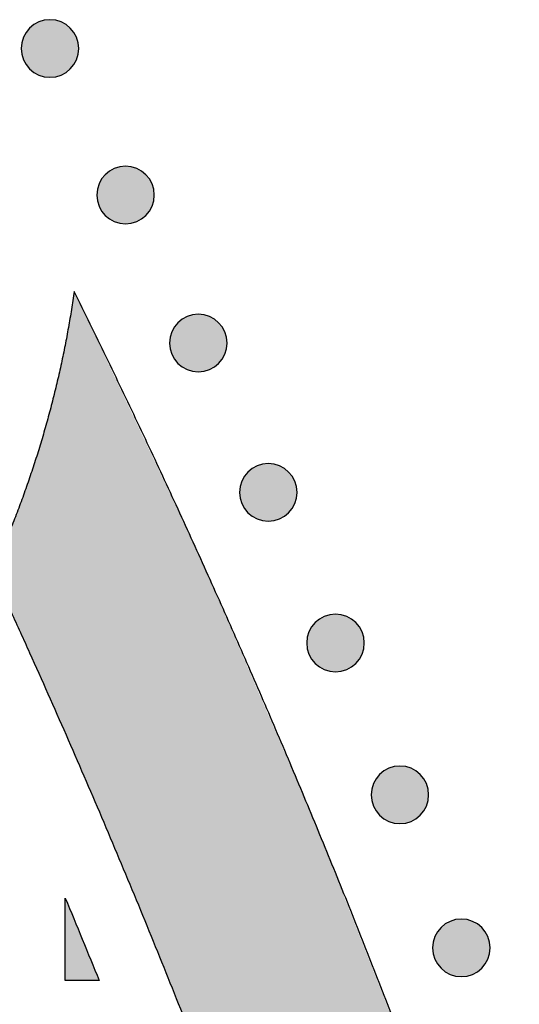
# Model space of a CAD drawing. Header units: millimetres. Extents: x -3873 to -97, y 912 to 4165.
# Tile 254 of 256: x -2850 to -2819, y 1652 to 1713. Entities that reach past the tile are written whole.
import ezdxf

# ---------------------------------------------------------------- set-up
doc = ezdxf.new("R2010")
doc.units = ezdxf.units.MM
doc.layers.add('pattern', color=7, linetype='Continuous', true_color=0x000000)

msp = doc.modelspace()

# ---------------------------------------------------------------- hatches: boundary and pattern name
at = {"layer": 'pattern'}
for points in [[(-2849.197, 1712.648), (-2849.169, 1712.675), (-2849.14, 1712.702), (-2849.11, 1712.729), (-2849.079, 1712.755), (-2849.047, 1712.781), (-2849.015, 1712.806), (-2848.982, 1712.831), (-2848.948, 1712.855), (-2848.913, 1712.878), (-2848.877, 1712.901), (-2848.84, 1712.923), (-2848.803, 1712.944), (-2848.765, 1712.965), (-2848.726, 1712.984), (-2848.687, 1713.003), (-2848.647, 1713.021), (-2848.606, 1713.038), (-2848.565, 1713.054), (-2848.523, 1713.069), (-2848.48, 1713.083), (-2848.437, 1713.096), (-2848.394, 1713.108), (-2848.35, 1713.119), (-2848.306, 1713.129), (-2848.261, 1713.138), (-2848.216, 1713.145), (-2848.171, 1713.152), (-2848.125, 1713.157), (-2848.08, 1713.161), (-2848.034, 1713.164), (-2847.988, 1713.166), (-2847.942, 1713.166), (-2847.896, 1713.166), (-2847.85, 1713.164), (-2847.804, 1713.161), (-2847.759, 1713.157), (-2847.713, 1713.151), (-2847.668, 1713.145), (-2847.623, 1713.137), (-2847.578, 1713.128), (-2847.534, 1713.118), (-2847.49, 1713.107), (-2847.447, 1713.095), (-2847.404, 1713.082), (-2847.361, 1713.068), (-2847.319, 1713.053), (-2847.278, 1713.037), (-2847.237, 1713.02), (-2847.197, 1713.002), (-2847.158, 1712.983), (-2847.119, 1712.963), (-2847.081, 1712.942), (-2847.044, 1712.921), (-2847.007, 1712.899), (-2846.972, 1712.876), (-2846.937, 1712.853), (-2846.903, 1712.829), (-2846.869, 1712.804), (-2846.837, 1712.779), (-2846.805, 1712.753), (-2846.775, 1712.727), (-2846.745, 1712.7), (-2846.716, 1712.673), (-2846.688, 1712.645), (-2846.66, 1712.617), (-2846.633, 1712.588), (-2846.606, 1712.558), (-2846.58, 1712.527), (-2846.554, 1712.496), (-2846.529, 1712.463), (-2846.505, 1712.43), (-2846.481, 1712.396), (-2846.457, 1712.361), (-2846.435, 1712.325), (-2846.413, 1712.289), (-2846.391, 1712.251), (-2846.371, 1712.213), (-2846.351, 1712.175), (-2846.332, 1712.135), (-2846.315, 1712.095), (-2846.298, 1712.054), (-2846.282, 1712.013), (-2846.266, 1711.971), (-2846.252, 1711.928), (-2846.239, 1711.885), (-2846.227, 1711.842), (-2846.216, 1711.798), (-2846.207, 1711.754), (-2846.198, 1711.709), (-2846.19, 1711.664), (-2846.184, 1711.619), (-2846.179, 1711.573), (-2846.174, 1711.528), (-2846.172, 1711.482), (-2846.17, 1711.436), (-2846.169, 1711.39), (-2846.17, 1711.344), (-2846.172, 1711.298), (-2846.175, 1711.253), (-2846.179, 1711.207), (-2846.184, 1711.161), (-2846.191, 1711.116), (-2846.198, 1711.071), (-2846.207, 1711.027), (-2846.217, 1710.982), (-2846.228, 1710.938), (-2846.24, 1710.895), (-2846.253, 1710.852), (-2846.268, 1710.81), (-2846.283, 1710.768), (-2846.299, 1710.726), (-2846.316, 1710.686), (-2846.334, 1710.646), (-2846.353, 1710.606), (-2846.372, 1710.567), (-2846.393, 1710.529), (-2846.414, 1710.492), (-2846.436, 1710.456), (-2846.459, 1710.42), (-2846.483, 1710.385), (-2846.507, 1710.351), (-2846.531, 1710.318), (-2846.557, 1710.285), (-2846.582, 1710.254), (-2846.609, 1710.223), (-2846.635, 1710.193), (-2846.663, 1710.164), (-2846.69, 1710.136), (-2846.718, 1710.109), (-2846.747, 1710.081), (-2846.777, 1710.055), (-2846.808, 1710.028), (-2846.84, 1710.003), (-2846.872, 1709.978), (-2846.905, 1709.953), (-2846.94, 1709.929), (-2846.975, 1709.906), (-2847.01, 1709.883), (-2847.047, 1709.861), (-2847.084, 1709.84), (-2847.122, 1709.819), (-2847.161, 1709.8), (-2847.2, 1709.781), (-2847.24, 1709.763), (-2847.281, 1709.746), (-2847.323, 1709.73), (-2847.364, 1709.715), (-2847.407, 1709.701), (-2847.45, 1709.688), (-2847.493, 1709.676), (-2847.537, 1709.665), (-2847.582, 1709.655), (-2847.626, 1709.646), (-2847.671, 1709.639), (-2847.717, 1709.632), (-2847.762, 1709.627), (-2847.808, 1709.623), (-2847.853, 1709.62), (-2847.899, 1709.618), (-2847.945, 1709.618), (-2847.991, 1709.618), (-2848.037, 1709.62), (-2848.083, 1709.623), (-2848.129, 1709.627), (-2848.174, 1709.633), (-2848.219, 1709.639), (-2848.264, 1709.647), (-2848.309, 1709.656), (-2848.353, 1709.665), (-2848.397, 1709.676), (-2848.44, 1709.689), (-2848.483, 1709.702), (-2848.526, 1709.716), (-2848.568, 1709.731), (-2848.609, 1709.747), (-2848.65, 1709.764), (-2848.69, 1709.782), (-2848.729, 1709.801), (-2848.768, 1709.821), (-2848.806, 1709.841), (-2848.843, 1709.863), (-2848.88, 1709.885), (-2848.915, 1709.907), (-2848.95, 1709.931), (-2848.984, 1709.955), (-2849.018, 1709.98), (-2849.05, 1710.005), (-2849.082, 1710.031), (-2849.112, 1710.057), (-2849.142, 1710.084), (-2849.171, 1710.111), (-2849.199, 1710.138), (-2849.227, 1710.167), (-2849.254, 1710.196), (-2849.281, 1710.226), (-2849.307, 1710.256), (-2849.333, 1710.288), (-2849.358, 1710.32), (-2849.383, 1710.354), (-2849.407, 1710.388), (-2849.43, 1710.423), (-2849.453, 1710.459), (-2849.475, 1710.495), (-2849.496, 1710.532), (-2849.516, 1710.57), (-2849.536, 1710.609), (-2849.555, 1710.649), (-2849.573, 1710.689), (-2849.59, 1710.729), (-2849.606, 1710.771), (-2849.621, 1710.813), (-2849.635, 1710.855), (-2849.648, 1710.898), (-2849.66, 1710.942), (-2849.671, 1710.986), (-2849.681, 1711.03), (-2849.689, 1711.075), (-2849.697, 1711.12), (-2849.703, 1711.165), (-2849.709, 1711.21), (-2849.713, 1711.256), (-2849.716, 1711.302), (-2849.717, 1711.348), (-2849.718, 1711.394), (-2849.717, 1711.439), (-2849.715, 1711.485), (-2849.712, 1711.531), (-2849.708, 1711.577), (-2849.703, 1711.622), (-2849.696, 1711.667), (-2849.689, 1711.712), (-2849.68, 1711.757), (-2849.67, 1711.801), (-2849.659, 1711.845), (-2849.647, 1711.889), (-2849.634, 1711.932), (-2849.62, 1711.974), (-2849.604, 1712.016), (-2849.588, 1712.057), (-2849.571, 1712.098), (-2849.553, 1712.138), (-2849.534, 1712.178), (-2849.515, 1712.216), (-2849.494, 1712.254), (-2849.473, 1712.292), (-2849.451, 1712.328), (-2849.428, 1712.364), (-2849.405, 1712.399), (-2849.381, 1712.433), (-2849.356, 1712.466), (-2849.331, 1712.498), (-2849.305, 1712.53), (-2849.279, 1712.561), (-2849.252, 1712.591), (-2849.225, 1712.62)], [(-2844.539, 1703.614), (-2844.511, 1703.642), (-2844.482, 1703.669), (-2844.452, 1703.696), (-2844.421, 1703.722), (-2844.39, 1703.747), (-2844.357, 1703.773), (-2844.324, 1703.797), (-2844.29, 1703.821), (-2844.255, 1703.845), (-2844.219, 1703.867), (-2844.183, 1703.889), (-2844.145, 1703.911), (-2844.107, 1703.931), (-2844.069, 1703.951), (-2844.029, 1703.969), (-2843.989, 1703.987), (-2843.948, 1704.004), (-2843.907, 1704.02), (-2843.865, 1704.036), (-2843.823, 1704.05), (-2843.78, 1704.063), (-2843.736, 1704.075), (-2843.692, 1704.086), (-2843.648, 1704.095), (-2843.603, 1704.104), (-2843.558, 1704.112), (-2843.513, 1704.118), (-2843.468, 1704.123), (-2843.422, 1704.127), (-2843.376, 1704.13), (-2843.33, 1704.132), (-2843.284, 1704.133), (-2843.238, 1704.132), (-2843.192, 1704.13), (-2843.147, 1704.127), (-2843.101, 1704.123), (-2843.056, 1704.118), (-2843.01, 1704.111), (-2842.965, 1704.103), (-2842.921, 1704.095), (-2842.876, 1704.085), (-2842.833, 1704.074), (-2842.789, 1704.062), (-2842.746, 1704.049), (-2842.704, 1704.034), (-2842.662, 1704.019), (-2842.62, 1704.003), (-2842.58, 1703.986), (-2842.54, 1703.968), (-2842.5, 1703.949), (-2842.461, 1703.929), (-2842.424, 1703.909), (-2842.386, 1703.888), (-2842.35, 1703.866), (-2842.314, 1703.843), (-2842.279, 1703.819), (-2842.245, 1703.795), (-2842.212, 1703.771), (-2842.179, 1703.745), (-2842.148, 1703.72), (-2842.117, 1703.693), (-2842.087, 1703.667), (-2842.058, 1703.639), (-2842.03, 1703.612), (-2842.003, 1703.584), (-2841.976, 1703.555), (-2841.949, 1703.525), (-2841.923, 1703.494), (-2841.897, 1703.462), (-2841.872, 1703.43), (-2841.847, 1703.396), (-2841.823, 1703.362), (-2841.8, 1703.327), (-2841.777, 1703.292), (-2841.755, 1703.255), (-2841.734, 1703.218), (-2841.713, 1703.18), (-2841.694, 1703.141), (-2841.675, 1703.102), (-2841.657, 1703.062), (-2841.64, 1703.021), (-2841.624, 1702.979), (-2841.609, 1702.937), (-2841.595, 1702.895), (-2841.582, 1702.852), (-2841.57, 1702.808), (-2841.559, 1702.765), (-2841.549, 1702.72), (-2841.54, 1702.676), (-2841.533, 1702.631), (-2841.526, 1702.585), (-2841.521, 1702.54), (-2841.517, 1702.494), (-2841.514, 1702.448), (-2841.512, 1702.403), (-2841.512, 1702.357), (-2841.512, 1702.311), (-2841.514, 1702.265), (-2841.517, 1702.219), (-2841.521, 1702.173), (-2841.527, 1702.128), (-2841.533, 1702.083), (-2841.541, 1702.038), (-2841.55, 1701.993), (-2841.56, 1701.949), (-2841.571, 1701.905), (-2841.583, 1701.862), (-2841.596, 1701.819), (-2841.61, 1701.776), (-2841.625, 1701.734), (-2841.641, 1701.693), (-2841.658, 1701.652), (-2841.676, 1701.612), (-2841.695, 1701.573), (-2841.715, 1701.534), (-2841.735, 1701.496), (-2841.757, 1701.459), (-2841.779, 1701.422), (-2841.801, 1701.386), (-2841.825, 1701.352), (-2841.849, 1701.317), (-2841.874, 1701.284), (-2841.899, 1701.252), (-2841.925, 1701.22), (-2841.951, 1701.19), (-2841.978, 1701.16), (-2842.005, 1701.131), (-2842.033, 1701.103), (-2842.061, 1701.075), (-2842.09, 1701.048), (-2842.12, 1701.021), (-2842.15, 1700.995), (-2842.182, 1700.969), (-2842.215, 1700.944), (-2842.248, 1700.919), (-2842.282, 1700.895), (-2842.317, 1700.872), (-2842.353, 1700.849), (-2842.389, 1700.827), (-2842.426, 1700.806), (-2842.464, 1700.786), (-2842.503, 1700.766), (-2842.543, 1700.747), (-2842.583, 1700.729), (-2842.624, 1700.712), (-2842.665, 1700.696), (-2842.707, 1700.681), (-2842.749, 1700.667), (-2842.792, 1700.654), (-2842.836, 1700.642), (-2842.88, 1700.631), (-2842.924, 1700.621), (-2842.969, 1700.613), (-2843.014, 1700.605), (-2843.059, 1700.599), (-2843.104, 1700.593), (-2843.15, 1700.589), (-2843.196, 1700.586), (-2843.242, 1700.585), (-2843.288, 1700.584), (-2843.334, 1700.585), (-2843.379, 1700.587), (-2843.425, 1700.59), (-2843.471, 1700.594), (-2843.516, 1700.599), (-2843.562, 1700.606), (-2843.607, 1700.613), (-2843.651, 1700.622), (-2843.695, 1700.632), (-2843.739, 1700.643), (-2843.783, 1700.655), (-2843.826, 1700.668), (-2843.868, 1700.682), (-2843.91, 1700.697), (-2843.952, 1700.714), (-2843.992, 1700.731), (-2844.032, 1700.749), (-2844.072, 1700.768), (-2844.11, 1700.787), (-2844.148, 1700.808), (-2844.186, 1700.829), (-2844.222, 1700.851), (-2844.258, 1700.874), (-2844.293, 1700.897), (-2844.327, 1700.921), (-2844.36, 1700.946), (-2844.393, 1700.971), (-2844.424, 1700.997), (-2844.455, 1701.023), (-2844.485, 1701.05), (-2844.514, 1701.077), (-2844.542, 1701.105), (-2844.569, 1701.133), (-2844.596, 1701.162), (-2844.623, 1701.192), (-2844.649, 1701.223), (-2844.675, 1701.254), (-2844.7, 1701.287), (-2844.725, 1701.32), (-2844.749, 1701.354), (-2844.772, 1701.389), (-2844.795, 1701.425), (-2844.817, 1701.462), (-2844.838, 1701.499), (-2844.859, 1701.537), (-2844.878, 1701.576), (-2844.897, 1701.615), (-2844.915, 1701.655), (-2844.932, 1701.696), (-2844.948, 1701.737), (-2844.963, 1701.779), (-2844.977, 1701.822), (-2844.99, 1701.865), (-2845.002, 1701.908), (-2845.013, 1701.952), (-2845.023, 1701.996), (-2845.032, 1702.041), (-2845.039, 1702.086), (-2845.046, 1702.131), (-2845.051, 1702.177), (-2845.055, 1702.222), (-2845.058, 1702.268), (-2845.06, 1702.314), (-2845.06, 1702.36), (-2845.06, 1702.406), (-2845.058, 1702.452), (-2845.055, 1702.498), (-2845.051, 1702.543), (-2845.045, 1702.589), (-2845.039, 1702.634), (-2845.031, 1702.679), (-2845.022, 1702.724), (-2845.012, 1702.768), (-2845.001, 1702.812), (-2844.989, 1702.855), (-2844.976, 1702.898), (-2844.962, 1702.941), (-2844.947, 1702.983), (-2844.931, 1703.024), (-2844.914, 1703.065), (-2844.896, 1703.105), (-2844.877, 1703.144), (-2844.857, 1703.183), (-2844.837, 1703.221), (-2844.815, 1703.258), (-2844.793, 1703.295), (-2844.77, 1703.33), (-2844.747, 1703.365), (-2844.723, 1703.399), (-2844.698, 1703.432), (-2844.673, 1703.465), (-2844.647, 1703.496), (-2844.621, 1703.527), (-2844.594, 1703.557), (-2844.567, 1703.586)], [(-2819.004, 1630.107), (-2825.03, 1647.016), (-2831.621, 1663.724), (-2838.766, 1680.202), (-2846.453, 1696.424), (-2846.62, 1695.312), (-2846.808, 1694.203), (-2847.015, 1693.096), (-2847.243, 1691.992), (-2847.491, 1690.891), (-2847.758, 1689.795), (-2848.046, 1688.703), (-2848.353, 1687.616), (-2848.679, 1686.536), (-2849.025, 1685.461), (-2849.39, 1684.393), (-2849.774, 1683.332), (-2850.177, 1682.279), (-2850.598, 1681.235), (-2851.037, 1680.199), (-2851.495, 1679.172), (-2846.955, 1669.103), (-2842.627, 1658.938), (-2838.514, 1648.685), (-2834.618, 1638.351), (-2833.556, 1638.041), (-2832.5, 1637.703), (-2831.452, 1637.335), (-2830.412, 1636.939), (-2829.382, 1636.514), (-2828.362, 1636.061), (-2827.355, 1635.581), (-2826.36, 1635.073), (-2825.38, 1634.538), (-2824.416, 1633.978), (-2823.467, 1633.392), (-2822.536, 1632.781), (-2821.623, 1632.146), (-2820.73, 1631.488), (-2819.856, 1630.808)], [(-2840.052, 1694.495), (-2840.023, 1694.523), (-2839.994, 1694.55), (-2839.964, 1694.576), (-2839.934, 1694.603), (-2839.902, 1694.628), (-2839.87, 1694.654), (-2839.836, 1694.678), (-2839.802, 1694.702), (-2839.767, 1694.726), (-2839.731, 1694.748), (-2839.695, 1694.77), (-2839.658, 1694.792), (-2839.62, 1694.812), (-2839.581, 1694.832), (-2839.541, 1694.85), (-2839.501, 1694.868), (-2839.46, 1694.885), (-2839.419, 1694.901), (-2839.377, 1694.916), (-2839.335, 1694.931), (-2839.292, 1694.944), (-2839.248, 1694.956), (-2839.204, 1694.967), (-2839.16, 1694.976), (-2839.115, 1694.985), (-2839.07, 1694.993), (-2839.025, 1694.999), (-2838.98, 1695.004), (-2838.934, 1695.008), (-2838.888, 1695.011), (-2838.842, 1695.013), (-2838.796, 1695.014), (-2838.75, 1695.013), (-2838.705, 1695.011), (-2838.659, 1695.008), (-2838.613, 1695.004), (-2838.568, 1694.999), (-2838.522, 1694.992), (-2838.477, 1694.984), (-2838.433, 1694.976), (-2838.389, 1694.966), (-2838.345, 1694.955), (-2838.301, 1694.943), (-2838.258, 1694.93), (-2838.216, 1694.915), (-2838.174, 1694.9), (-2838.133, 1694.884), (-2838.092, 1694.867), (-2838.052, 1694.849), (-2838.012, 1694.83), (-2837.974, 1694.81), (-2837.936, 1694.79), (-2837.898, 1694.769), (-2837.862, 1694.747), (-2837.826, 1694.724), (-2837.791, 1694.7), (-2837.757, 1694.676), (-2837.724, 1694.652), (-2837.692, 1694.626), (-2837.66, 1694.601), (-2837.629, 1694.574), (-2837.599, 1694.548), (-2837.57, 1694.52), (-2837.542, 1694.493), (-2837.515, 1694.465), (-2837.488, 1694.436), (-2837.461, 1694.406), (-2837.435, 1694.375), (-2837.409, 1694.343), (-2837.384, 1694.311), (-2837.359, 1694.277), (-2837.335, 1694.243), (-2837.312, 1694.208), (-2837.289, 1694.173), (-2837.267, 1694.136), (-2837.246, 1694.099), (-2837.225, 1694.061), (-2837.206, 1694.022), (-2837.187, 1693.983), (-2837.169, 1693.943), (-2837.152, 1693.902), (-2837.136, 1693.86), (-2837.121, 1693.818), (-2837.107, 1693.776), (-2837.094, 1693.733), (-2837.082, 1693.689), (-2837.071, 1693.646), (-2837.061, 1693.601), (-2837.052, 1693.557), (-2837.045, 1693.512), (-2837.038, 1693.466), (-2837.033, 1693.421), (-2837.029, 1693.375), (-2837.026, 1693.329), (-2837.024, 1693.284), (-2837.024, 1693.238), (-2837.024, 1693.192), (-2837.026, 1693.146), (-2837.029, 1693.1), (-2837.033, 1693.054), (-2837.039, 1693.009), (-2837.045, 1692.964), (-2837.053, 1692.919), (-2837.062, 1692.874), (-2837.072, 1692.83), (-2837.083, 1692.786), (-2837.095, 1692.742), (-2837.108, 1692.7), (-2837.122, 1692.657), (-2837.137, 1692.615), (-2837.153, 1692.574), (-2837.17, 1692.533), (-2837.188, 1692.493), (-2837.207, 1692.454), (-2837.227, 1692.415), (-2837.247, 1692.377), (-2837.269, 1692.34), (-2837.291, 1692.303), (-2837.314, 1692.267), (-2837.337, 1692.233), (-2837.361, 1692.198), (-2837.386, 1692.165), (-2837.411, 1692.133), (-2837.437, 1692.101), (-2837.463, 1692.071), (-2837.49, 1692.041), (-2837.517, 1692.012), (-2837.545, 1691.984), (-2837.573, 1691.956), (-2837.602, 1691.929), (-2837.632, 1691.902), (-2837.663, 1691.876), (-2837.694, 1691.85), (-2837.727, 1691.825), (-2837.76, 1691.8), (-2837.794, 1691.776), (-2837.829, 1691.753), (-2837.865, 1691.73), (-2837.901, 1691.708), (-2837.939, 1691.687), (-2837.977, 1691.667), (-2838.015, 1691.647), (-2838.055, 1691.628), (-2838.095, 1691.61), (-2838.136, 1691.593), (-2838.177, 1691.577), (-2838.219, 1691.562), (-2838.261, 1691.548), (-2838.304, 1691.535), (-2838.348, 1691.523), (-2838.392, 1691.512), (-2838.436, 1691.502), (-2838.481, 1691.494), (-2838.526, 1691.486), (-2838.571, 1691.48), (-2838.617, 1691.474), (-2838.662, 1691.47), (-2838.708, 1691.467), (-2838.754, 1691.466), (-2838.8, 1691.465), (-2838.846, 1691.466), (-2838.892, 1691.467), (-2838.937, 1691.471), (-2838.983, 1691.475), (-2839.028, 1691.48), (-2839.074, 1691.487), (-2839.119, 1691.494), (-2839.163, 1691.503), (-2839.208, 1691.513), (-2839.251, 1691.524), (-2839.295, 1691.536), (-2839.338, 1691.549), (-2839.38, 1691.563), (-2839.422, 1691.578), (-2839.464, 1691.595), (-2839.504, 1691.612), (-2839.544, 1691.63), (-2839.584, 1691.649), (-2839.623, 1691.668), (-2839.661, 1691.689), (-2839.698, 1691.71), (-2839.734, 1691.732), (-2839.77, 1691.755), (-2839.805, 1691.778), (-2839.839, 1691.802), (-2839.872, 1691.827), (-2839.905, 1691.852), (-2839.936, 1691.878), (-2839.967, 1691.904), (-2839.997, 1691.931), (-2840.026, 1691.958), (-2840.054, 1691.986), (-2840.081, 1692.014), (-2840.109, 1692.043), (-2840.135, 1692.073), (-2840.161, 1692.104), (-2840.187, 1692.135), (-2840.212, 1692.168), (-2840.237, 1692.201), (-2840.261, 1692.235), (-2840.284, 1692.27), (-2840.307, 1692.306), (-2840.329, 1692.343), (-2840.35, 1692.38), (-2840.371, 1692.418), (-2840.39, 1692.457), (-2840.409, 1692.496), (-2840.427, 1692.536), (-2840.444, 1692.577), (-2840.46, 1692.618), (-2840.475, 1692.66), (-2840.489, 1692.703), (-2840.502, 1692.746), (-2840.514, 1692.789), (-2840.525, 1692.833), (-2840.535, 1692.877), (-2840.544, 1692.922), (-2840.551, 1692.967), (-2840.558, 1693.012), (-2840.563, 1693.058), (-2840.567, 1693.103), (-2840.57, 1693.149), (-2840.572, 1693.195), (-2840.572, 1693.241), (-2840.572, 1693.287), (-2840.57, 1693.333), (-2840.567, 1693.379), (-2840.563, 1693.424), (-2840.557, 1693.47), (-2840.551, 1693.515), (-2840.543, 1693.56), (-2840.534, 1693.605), (-2840.524, 1693.649), (-2840.513, 1693.693), (-2840.501, 1693.736), (-2840.488, 1693.779), (-2840.474, 1693.822), (-2840.459, 1693.864), (-2840.443, 1693.905), (-2840.426, 1693.946), (-2840.408, 1693.986), (-2840.389, 1694.025), (-2840.369, 1694.064), (-2840.349, 1694.102), (-2840.327, 1694.139), (-2840.305, 1694.176), (-2840.283, 1694.211), (-2840.259, 1694.246), (-2840.235, 1694.28), (-2840.21, 1694.313), (-2840.185, 1694.346), (-2840.159, 1694.377), (-2840.133, 1694.408), (-2840.106, 1694.438), (-2840.079, 1694.467)], [(-2835.735, 1685.294), (-2835.707, 1685.321), (-2835.678, 1685.348), (-2835.648, 1685.375), (-2835.617, 1685.401), (-2835.585, 1685.427), (-2835.553, 1685.452), (-2835.52, 1685.477), (-2835.485, 1685.501), (-2835.451, 1685.524), (-2835.415, 1685.547), (-2835.378, 1685.569), (-2835.341, 1685.59), (-2835.303, 1685.611), (-2835.264, 1685.63), (-2835.225, 1685.649), (-2835.185, 1685.667), (-2835.144, 1685.684), (-2835.103, 1685.7), (-2835.061, 1685.715), (-2835.018, 1685.729), (-2834.975, 1685.742), (-2834.932, 1685.754), (-2834.888, 1685.765), (-2834.843, 1685.775), (-2834.799, 1685.784), (-2834.754, 1685.791), (-2834.709, 1685.798), (-2834.663, 1685.803), (-2834.617, 1685.807), (-2834.572, 1685.81), (-2834.526, 1685.812), (-2834.48, 1685.812), (-2834.434, 1685.812), (-2834.388, 1685.81), (-2834.342, 1685.807), (-2834.297, 1685.803), (-2834.251, 1685.797), (-2834.206, 1685.791), (-2834.161, 1685.783), (-2834.116, 1685.774), (-2834.072, 1685.764), (-2834.028, 1685.753), (-2833.985, 1685.741), (-2833.942, 1685.728), (-2833.899, 1685.714), (-2833.857, 1685.699), (-2833.816, 1685.683), (-2833.775, 1685.666), (-2833.735, 1685.648), (-2833.696, 1685.629), (-2833.657, 1685.609), (-2833.619, 1685.589), (-2833.582, 1685.567), (-2833.545, 1685.545), (-2833.51, 1685.522), (-2833.475, 1685.499), (-2833.441, 1685.475), (-2833.407, 1685.45), (-2833.375, 1685.425), (-2833.343, 1685.399), (-2833.313, 1685.373), (-2833.283, 1685.346), (-2833.254, 1685.319), (-2833.226, 1685.291), (-2833.198, 1685.263), (-2833.171, 1685.234), (-2833.144, 1685.204), (-2833.118, 1685.174), (-2833.092, 1685.142), (-2833.067, 1685.109), (-2833.043, 1685.076), (-2833.019, 1685.042), (-2832.995, 1685.007), (-2832.972, 1684.971), (-2832.95, 1684.935), (-2832.929, 1684.897), (-2832.909, 1684.859), (-2832.889, 1684.821), (-2832.87, 1684.781), (-2832.852, 1684.741), (-2832.835, 1684.7), (-2832.819, 1684.659), (-2832.804, 1684.617), (-2832.79, 1684.575), (-2832.777, 1684.532), (-2832.765, 1684.488), (-2832.754, 1684.444), (-2832.744, 1684.4), (-2832.736, 1684.355), (-2832.728, 1684.31), (-2832.722, 1684.265), (-2832.716, 1684.22), (-2832.712, 1684.174), (-2832.709, 1684.128), (-2832.708, 1684.082), (-2832.707, 1684.036), (-2832.708, 1683.99), (-2832.71, 1683.945), (-2832.713, 1683.899), (-2832.717, 1683.853), (-2832.722, 1683.808), (-2832.729, 1683.762), (-2832.736, 1683.717), (-2832.745, 1683.673), (-2832.755, 1683.628), (-2832.766, 1683.585), (-2832.778, 1683.541), (-2832.791, 1683.498), (-2832.805, 1683.456), (-2832.821, 1683.414), (-2832.837, 1683.372), (-2832.854, 1683.332), (-2832.872, 1683.292), (-2832.891, 1683.252), (-2832.91, 1683.214), (-2832.931, 1683.176), (-2832.952, 1683.138), (-2832.974, 1683.102), (-2832.997, 1683.066), (-2833.02, 1683.031), (-2833.045, 1682.997), (-2833.069, 1682.964), (-2833.095, 1682.931), (-2833.12, 1682.9), (-2833.147, 1682.869), (-2833.173, 1682.839), (-2833.2, 1682.81), (-2833.228, 1682.782), (-2833.256, 1682.755), (-2833.285, 1682.728), (-2833.315, 1682.701), (-2833.346, 1682.675), (-2833.378, 1682.649), (-2833.41, 1682.624), (-2833.443, 1682.599), (-2833.478, 1682.575), (-2833.512, 1682.552), (-2833.548, 1682.529), (-2833.585, 1682.507), (-2833.622, 1682.486), (-2833.66, 1682.465), (-2833.699, 1682.446), (-2833.738, 1682.427), (-2833.778, 1682.409), (-2833.819, 1682.392), (-2833.86, 1682.376), (-2833.902, 1682.361), (-2833.945, 1682.347), (-2833.988, 1682.334), (-2834.031, 1682.322), (-2834.075, 1682.311), (-2834.12, 1682.301), (-2834.164, 1682.292), (-2834.209, 1682.285), (-2834.254, 1682.278), (-2834.3, 1682.273), (-2834.346, 1682.269), (-2834.391, 1682.266), (-2834.437, 1682.264), (-2834.483, 1682.264), (-2834.529, 1682.264), (-2834.575, 1682.266), (-2834.621, 1682.269), (-2834.666, 1682.273), (-2834.712, 1682.279), (-2834.757, 1682.285), (-2834.802, 1682.293), (-2834.847, 1682.302), (-2834.891, 1682.312), (-2834.935, 1682.323), (-2834.978, 1682.335), (-2835.021, 1682.348), (-2835.064, 1682.362), (-2835.106, 1682.377), (-2835.147, 1682.393), (-2835.188, 1682.41), (-2835.228, 1682.428), (-2835.267, 1682.447), (-2835.306, 1682.467), (-2835.344, 1682.487), (-2835.381, 1682.509), (-2835.418, 1682.531), (-2835.453, 1682.554), (-2835.488, 1682.577), (-2835.522, 1682.601), (-2835.556, 1682.626), (-2835.588, 1682.651), (-2835.62, 1682.677), (-2835.65, 1682.703), (-2835.68, 1682.73), (-2835.709, 1682.757), (-2835.737, 1682.785), (-2835.765, 1682.813), (-2835.792, 1682.842), (-2835.819, 1682.872), (-2835.845, 1682.902), (-2835.871, 1682.934), (-2835.896, 1682.967), (-2835.92, 1683), (-2835.944, 1683.034), (-2835.968, 1683.069), (-2835.991, 1683.105), (-2836.012, 1683.141), (-2836.034, 1683.178), (-2836.054, 1683.217), (-2836.074, 1683.255), (-2836.093, 1683.295), (-2836.111, 1683.335), (-2836.128, 1683.376), (-2836.144, 1683.417), (-2836.159, 1683.459), (-2836.173, 1683.501), (-2836.186, 1683.544), (-2836.198, 1683.588), (-2836.209, 1683.632), (-2836.219, 1683.676), (-2836.227, 1683.721), (-2836.235, 1683.766), (-2836.241, 1683.811), (-2836.246, 1683.856), (-2836.251, 1683.902), (-2836.254, 1683.948), (-2836.255, 1683.994), (-2836.256, 1684.04), (-2836.255, 1684.086), (-2836.253, 1684.131), (-2836.25, 1684.177), (-2836.246, 1684.223), (-2836.241, 1684.268), (-2836.234, 1684.314), (-2836.227, 1684.359), (-2836.218, 1684.403), (-2836.208, 1684.448), (-2836.197, 1684.491), (-2836.185, 1684.535), (-2836.172, 1684.578), (-2836.158, 1684.62), (-2836.142, 1684.662), (-2836.126, 1684.704), (-2836.109, 1684.744), (-2836.091, 1684.784), (-2836.072, 1684.824), (-2836.053, 1684.862), (-2836.032, 1684.9), (-2836.011, 1684.938), (-2835.989, 1684.974), (-2835.966, 1685.01), (-2835.943, 1685.045), (-2835.918, 1685.079), (-2835.894, 1685.112), (-2835.868, 1685.145), (-2835.843, 1685.176), (-2835.816, 1685.207), (-2835.79, 1685.237), (-2835.762, 1685.266)], [(-2831.591, 1676.013), (-2831.563, 1676.041), (-2831.534, 1676.068), (-2831.504, 1676.095), (-2831.473, 1676.121), (-2831.442, 1676.147), (-2831.409, 1676.172), (-2831.376, 1676.196), (-2831.342, 1676.22), (-2831.307, 1676.244), (-2831.271, 1676.267), (-2831.235, 1676.289), (-2831.197, 1676.31), (-2831.159, 1676.33), (-2831.12, 1676.35), (-2831.081, 1676.369), (-2831.041, 1676.387), (-2831, 1676.404), (-2830.959, 1676.42), (-2830.917, 1676.435), (-2830.874, 1676.449), (-2830.831, 1676.462), (-2830.788, 1676.474), (-2830.744, 1676.485), (-2830.7, 1676.495), (-2830.655, 1676.503), (-2830.61, 1676.511), (-2830.565, 1676.517), (-2830.519, 1676.523), (-2830.474, 1676.527), (-2830.428, 1676.53), (-2830.382, 1676.531), (-2830.336, 1676.532), (-2830.29, 1676.531), (-2830.244, 1676.529), (-2830.198, 1676.526), (-2830.153, 1676.522), (-2830.107, 1676.517), (-2830.062, 1676.51), (-2830.017, 1676.503), (-2829.973, 1676.494), (-2829.928, 1676.484), (-2829.884, 1676.473), (-2829.841, 1676.461), (-2829.798, 1676.448), (-2829.755, 1676.434), (-2829.714, 1676.418), (-2829.672, 1676.402), (-2829.631, 1676.385), (-2829.591, 1676.367), (-2829.552, 1676.348), (-2829.513, 1676.329), (-2829.475, 1676.308), (-2829.438, 1676.287), (-2829.402, 1676.265), (-2829.366, 1676.242), (-2829.331, 1676.219), (-2829.297, 1676.194), (-2829.264, 1676.17), (-2829.231, 1676.145), (-2829.2, 1676.119), (-2829.169, 1676.092), (-2829.139, 1676.066), (-2829.11, 1676.039), (-2829.082, 1676.011), (-2829.054, 1675.983), (-2829.027, 1675.954), (-2829.001, 1675.924), (-2828.974, 1675.893), (-2828.949, 1675.861), (-2828.923, 1675.829), (-2828.899, 1675.796), (-2828.875, 1675.762), (-2828.851, 1675.727), (-2828.829, 1675.691), (-2828.807, 1675.654), (-2828.786, 1675.617), (-2828.765, 1675.579), (-2828.745, 1675.54), (-2828.727, 1675.501), (-2828.709, 1675.461), (-2828.692, 1675.42), (-2828.676, 1675.379), (-2828.661, 1675.337), (-2828.647, 1675.294), (-2828.633, 1675.251), (-2828.621, 1675.208), (-2828.611, 1675.164), (-2828.601, 1675.119), (-2828.592, 1675.075), (-2828.584, 1675.03), (-2828.578, 1674.985), (-2828.573, 1674.939), (-2828.569, 1674.893), (-2828.566, 1674.848), (-2828.564, 1674.802), (-2828.563, 1674.756), (-2828.564, 1674.71), (-2828.566, 1674.664), (-2828.569, 1674.618), (-2828.573, 1674.573), (-2828.578, 1674.527), (-2828.585, 1674.482), (-2828.593, 1674.437), (-2828.601, 1674.392), (-2828.611, 1674.348), (-2828.622, 1674.304), (-2828.634, 1674.261), (-2828.648, 1674.218), (-2828.662, 1674.175), (-2828.677, 1674.133), (-2828.693, 1674.092), (-2828.71, 1674.051), (-2828.728, 1674.011), (-2828.747, 1673.972), (-2828.767, 1673.933), (-2828.787, 1673.895), (-2828.808, 1673.858), (-2828.831, 1673.821), (-2828.853, 1673.786), (-2828.877, 1673.751), (-2828.901, 1673.717), (-2828.925, 1673.683), (-2828.951, 1673.651), (-2828.977, 1673.619), (-2829.003, 1673.589), (-2829.03, 1673.559), (-2829.057, 1673.53), (-2829.084, 1673.502), (-2829.112, 1673.474), (-2829.142, 1673.447), (-2829.171, 1673.42), (-2829.202, 1673.394), (-2829.234, 1673.368), (-2829.266, 1673.343), (-2829.3, 1673.319), (-2829.334, 1673.295), (-2829.369, 1673.271), (-2829.404, 1673.249), (-2829.441, 1673.227), (-2829.478, 1673.205), (-2829.516, 1673.185), (-2829.555, 1673.165), (-2829.594, 1673.146), (-2829.635, 1673.129), (-2829.675, 1673.112), (-2829.717, 1673.095), (-2829.759, 1673.08), (-2829.801, 1673.066), (-2829.844, 1673.053), (-2829.888, 1673.041), (-2829.932, 1673.03), (-2829.976, 1673.021), (-2830.02, 1673.012), (-2830.065, 1673.004), (-2830.111, 1672.998), (-2830.156, 1672.993), (-2830.202, 1672.988), (-2830.248, 1672.986), (-2830.294, 1672.984), (-2830.339, 1672.983), (-2830.385, 1672.984), (-2830.431, 1672.986), (-2830.477, 1672.989), (-2830.523, 1672.993), (-2830.568, 1672.998), (-2830.613, 1673.005), (-2830.658, 1673.012), (-2830.703, 1673.021), (-2830.747, 1673.031), (-2830.791, 1673.042), (-2830.835, 1673.054), (-2830.878, 1673.067), (-2830.92, 1673.081), (-2830.962, 1673.097), (-2831.003, 1673.113), (-2831.044, 1673.13), (-2831.084, 1673.148), (-2831.123, 1673.167), (-2831.162, 1673.186), (-2831.2, 1673.207), (-2831.237, 1673.228), (-2831.274, 1673.25), (-2831.31, 1673.273), (-2831.345, 1673.297), (-2831.379, 1673.321), (-2831.412, 1673.345), (-2831.444, 1673.371), (-2831.476, 1673.396), (-2831.507, 1673.423), (-2831.536, 1673.449), (-2831.565, 1673.477), (-2831.594, 1673.504), (-2831.621, 1673.532), (-2831.648, 1673.561), (-2831.675, 1673.591), (-2831.701, 1673.622), (-2831.727, 1673.654), (-2831.752, 1673.686), (-2831.777, 1673.719), (-2831.801, 1673.754), (-2831.824, 1673.788), (-2831.847, 1673.824), (-2831.869, 1673.861), (-2831.89, 1673.898), (-2831.91, 1673.936), (-2831.93, 1673.975), (-2831.949, 1674.014), (-2831.967, 1674.054), (-2831.984, 1674.095), (-2832, 1674.136), (-2832.015, 1674.178), (-2832.029, 1674.221), (-2832.042, 1674.264), (-2832.054, 1674.307), (-2832.065, 1674.351), (-2832.075, 1674.396), (-2832.083, 1674.44), (-2832.091, 1674.485), (-2832.097, 1674.531), (-2832.103, 1674.576), (-2832.107, 1674.622), (-2832.11, 1674.667), (-2832.112, 1674.713), (-2832.112, 1674.759), (-2832.111, 1674.805), (-2832.11, 1674.851), (-2832.107, 1674.897), (-2832.102, 1674.942), (-2832.097, 1674.988), (-2832.091, 1675.033), (-2832.083, 1675.078), (-2832.074, 1675.123), (-2832.064, 1675.167), (-2832.053, 1675.211), (-2832.041, 1675.254), (-2832.028, 1675.297), (-2832.014, 1675.34), (-2831.999, 1675.382), (-2831.983, 1675.423), (-2831.965, 1675.464), (-2831.947, 1675.504), (-2831.929, 1675.543), (-2831.909, 1675.582), (-2831.888, 1675.62), (-2831.867, 1675.657), (-2831.845, 1675.694), (-2831.822, 1675.729), (-2831.799, 1675.764), (-2831.775, 1675.798), (-2831.75, 1675.832), (-2831.725, 1675.864), (-2831.699, 1675.896), (-2831.673, 1675.926), (-2831.646, 1675.956), (-2831.619, 1675.985)], [(-2827.622, 1666.657), (-2827.594, 1666.685), (-2827.564, 1666.712), (-2827.535, 1666.738), (-2827.504, 1666.765), (-2827.472, 1666.79), (-2827.44, 1666.816), (-2827.406, 1666.84), (-2827.372, 1666.864), (-2827.337, 1666.888), (-2827.302, 1666.91), (-2827.265, 1666.932), (-2827.228, 1666.953), (-2827.19, 1666.974), (-2827.151, 1666.994), (-2827.112, 1667.012), (-2827.071, 1667.03), (-2827.031, 1667.047), (-2826.989, 1667.063), (-2826.947, 1667.078), (-2826.905, 1667.092), (-2826.862, 1667.105), (-2826.818, 1667.117), (-2826.774, 1667.128), (-2826.73, 1667.138), (-2826.686, 1667.147), (-2826.641, 1667.155), (-2826.595, 1667.161), (-2826.55, 1667.166), (-2826.504, 1667.17), (-2826.458, 1667.173), (-2826.412, 1667.175), (-2826.367, 1667.176), (-2826.321, 1667.175), (-2826.275, 1667.173), (-2826.229, 1667.17), (-2826.183, 1667.166), (-2826.138, 1667.161), (-2826.093, 1667.154), (-2826.048, 1667.146), (-2826.003, 1667.138), (-2825.959, 1667.128), (-2825.915, 1667.117), (-2825.871, 1667.105), (-2825.828, 1667.091), (-2825.786, 1667.077), (-2825.744, 1667.062), (-2825.703, 1667.046), (-2825.662, 1667.029), (-2825.622, 1667.011), (-2825.582, 1666.992), (-2825.544, 1666.972), (-2825.506, 1666.952), (-2825.469, 1666.931), (-2825.432, 1666.908), (-2825.396, 1666.886), (-2825.361, 1666.862), (-2825.327, 1666.838), (-2825.294, 1666.813), (-2825.262, 1666.788), (-2825.23, 1666.762), (-2825.199, 1666.736), (-2825.17, 1666.709), (-2825.141, 1666.682), (-2825.112, 1666.655), (-2825.085, 1666.626), (-2825.058, 1666.597), (-2825.031, 1666.568), (-2825.005, 1666.537), (-2824.979, 1666.505), (-2824.954, 1666.473), (-2824.929, 1666.439), (-2824.905, 1666.405), (-2824.882, 1666.37), (-2824.859, 1666.335), (-2824.837, 1666.298), (-2824.816, 1666.261), (-2824.796, 1666.223), (-2824.776, 1666.184), (-2824.757, 1666.144), (-2824.739, 1666.104), (-2824.722, 1666.064), (-2824.706, 1666.022), (-2824.691, 1665.98), (-2824.677, 1665.938), (-2824.664, 1665.895), (-2824.652, 1665.851), (-2824.641, 1665.807), (-2824.631, 1665.763), (-2824.623, 1665.718), (-2824.615, 1665.673), (-2824.609, 1665.628), (-2824.603, 1665.583), (-2824.599, 1665.537), (-2824.596, 1665.491), (-2824.594, 1665.445), (-2824.594, 1665.4), (-2824.595, 1665.354), (-2824.596, 1665.308), (-2824.599, 1665.262), (-2824.604, 1665.216), (-2824.609, 1665.171), (-2824.615, 1665.126), (-2824.623, 1665.081), (-2824.632, 1665.036), (-2824.642, 1664.992), (-2824.653, 1664.948), (-2824.665, 1664.904), (-2824.678, 1664.861), (-2824.692, 1664.819), (-2824.707, 1664.777), (-2824.723, 1664.736), (-2824.741, 1664.695), (-2824.759, 1664.655), (-2824.777, 1664.615), (-2824.797, 1664.577), (-2824.818, 1664.539), (-2824.839, 1664.502), (-2824.861, 1664.465), (-2824.884, 1664.429), (-2824.907, 1664.394), (-2824.931, 1664.36), (-2824.956, 1664.327), (-2824.981, 1664.295), (-2825.007, 1664.263), (-2825.033, 1664.232), (-2825.06, 1664.203), (-2825.087, 1664.174), (-2825.115, 1664.145), (-2825.143, 1664.118), (-2825.172, 1664.091), (-2825.202, 1664.064), (-2825.233, 1664.038), (-2825.264, 1664.012), (-2825.297, 1663.987), (-2825.33, 1663.962), (-2825.364, 1663.938), (-2825.399, 1663.915), (-2825.435, 1663.892), (-2825.471, 1663.87), (-2825.509, 1663.849), (-2825.547, 1663.829), (-2825.586, 1663.809), (-2825.625, 1663.79), (-2825.665, 1663.772), (-2825.706, 1663.755), (-2825.747, 1663.739), (-2825.789, 1663.724), (-2825.832, 1663.71), (-2825.875, 1663.697), (-2825.918, 1663.685), (-2825.962, 1663.674), (-2826.006, 1663.664), (-2826.051, 1663.655), (-2826.096, 1663.648), (-2826.141, 1663.641), (-2826.187, 1663.636), (-2826.232, 1663.632), (-2826.278, 1663.629), (-2826.324, 1663.627), (-2826.37, 1663.627), (-2826.416, 1663.628), (-2826.462, 1663.629), (-2826.508, 1663.632), (-2826.553, 1663.637), (-2826.599, 1663.642), (-2826.644, 1663.648), (-2826.689, 1663.656), (-2826.733, 1663.665), (-2826.778, 1663.675), (-2826.822, 1663.686), (-2826.865, 1663.698), (-2826.908, 1663.711), (-2826.951, 1663.725), (-2826.992, 1663.74), (-2827.034, 1663.756), (-2827.075, 1663.774), (-2827.115, 1663.792), (-2827.154, 1663.81), (-2827.193, 1663.83), (-2827.231, 1663.851), (-2827.268, 1663.872), (-2827.304, 1663.894), (-2827.34, 1663.917), (-2827.375, 1663.94), (-2827.409, 1663.964), (-2827.442, 1663.989), (-2827.475, 1664.014), (-2827.506, 1664.04), (-2827.537, 1664.066), (-2827.567, 1664.093), (-2827.596, 1664.12), (-2827.624, 1664.148), (-2827.652, 1664.176), (-2827.679, 1664.205), (-2827.705, 1664.235), (-2827.732, 1664.266), (-2827.757, 1664.297), (-2827.783, 1664.33), (-2827.807, 1664.363), (-2827.831, 1664.397), (-2827.855, 1664.432), (-2827.877, 1664.468), (-2827.899, 1664.504), (-2827.92, 1664.542), (-2827.941, 1664.58), (-2827.961, 1664.618), (-2827.979, 1664.658), (-2827.997, 1664.698), (-2828.014, 1664.739), (-2828.03, 1664.78), (-2828.045, 1664.822), (-2828.059, 1664.865), (-2828.073, 1664.908), (-2828.085, 1664.951), (-2828.095, 1664.995), (-2828.105, 1665.039), (-2828.114, 1665.084), (-2828.122, 1665.129), (-2828.128, 1665.174), (-2828.133, 1665.22), (-2828.137, 1665.265), (-2828.14, 1665.311), (-2828.142, 1665.357), (-2828.143, 1665.403), (-2828.142, 1665.449), (-2828.14, 1665.495), (-2828.137, 1665.54), (-2828.133, 1665.586), (-2828.128, 1665.632), (-2828.121, 1665.677), (-2828.113, 1665.722), (-2828.105, 1665.766), (-2828.095, 1665.811), (-2828.084, 1665.855), (-2828.072, 1665.898), (-2828.058, 1665.941), (-2828.044, 1665.984), (-2828.029, 1666.025), (-2828.013, 1666.067), (-2827.996, 1666.107), (-2827.978, 1666.148), (-2827.959, 1666.187), (-2827.939, 1666.226), (-2827.919, 1666.264), (-2827.898, 1666.301), (-2827.875, 1666.337), (-2827.853, 1666.373), (-2827.829, 1666.408), (-2827.805, 1666.442), (-2827.781, 1666.475), (-2827.755, 1666.508), (-2827.729, 1666.539), (-2827.703, 1666.57), (-2827.676, 1666.6), (-2827.649, 1666.629)], [(-2844.914, 1653.965), (-2847.006, 1653.967), (-2847.001, 1659.039)], [(-2823.828, 1657.228), (-2823.8, 1657.256), (-2823.771, 1657.283), (-2823.741, 1657.309), (-2823.71, 1657.336), (-2823.678, 1657.361), (-2823.646, 1657.387), (-2823.613, 1657.411), (-2823.578, 1657.435), (-2823.543, 1657.459), (-2823.508, 1657.481), (-2823.471, 1657.503), (-2823.434, 1657.525), (-2823.396, 1657.545), (-2823.357, 1657.565), (-2823.318, 1657.583), (-2823.278, 1657.601), (-2823.237, 1657.618), (-2823.195, 1657.634), (-2823.154, 1657.649), (-2823.111, 1657.664), (-2823.068, 1657.677), (-2823.025, 1657.689), (-2822.981, 1657.699), (-2822.936, 1657.709), (-2822.892, 1657.718), (-2822.847, 1657.726), (-2822.801, 1657.732), (-2822.756, 1657.737), (-2822.71, 1657.741), (-2822.665, 1657.744), (-2822.619, 1657.746), (-2822.573, 1657.747), (-2822.527, 1657.746), (-2822.481, 1657.744), (-2822.435, 1657.741), (-2822.389, 1657.737), (-2822.344, 1657.732), (-2822.299, 1657.725), (-2822.254, 1657.717), (-2822.209, 1657.709), (-2822.165, 1657.699), (-2822.121, 1657.688), (-2822.078, 1657.676), (-2822.035, 1657.662), (-2821.992, 1657.648), (-2821.95, 1657.633), (-2821.909, 1657.617), (-2821.868, 1657.6), (-2821.828, 1657.582), (-2821.789, 1657.563), (-2821.75, 1657.543), (-2821.712, 1657.523), (-2821.675, 1657.502), (-2821.638, 1657.48), (-2821.603, 1657.457), (-2821.568, 1657.433), (-2821.534, 1657.409), (-2821.5, 1657.385), (-2821.468, 1657.359), (-2821.436, 1657.334), (-2821.406, 1657.307), (-2821.376, 1657.28), (-2821.347, 1657.253), (-2821.319, 1657.226), (-2821.291, 1657.198), (-2821.264, 1657.168), (-2821.237, 1657.139), (-2821.211, 1657.108), (-2821.185, 1657.076), (-2821.16, 1657.044), (-2821.136, 1657.01), (-2821.111, 1656.976), (-2821.088, 1656.941), (-2821.065, 1656.906), (-2821.043, 1656.869), (-2821.022, 1656.832), (-2821.002, 1656.794), (-2820.982, 1656.755), (-2820.963, 1656.716), (-2820.945, 1656.675), (-2820.928, 1656.635), (-2820.912, 1656.593), (-2820.897, 1656.551), (-2820.883, 1656.509), (-2820.87, 1656.466), (-2820.858, 1656.422), (-2820.847, 1656.379), (-2820.837, 1656.334), (-2820.829, 1656.29), (-2820.821, 1656.245), (-2820.815, 1656.199), (-2820.809, 1656.154), (-2820.805, 1656.108), (-2820.802, 1656.062), (-2820.801, 1656.017), (-2820.8, 1655.971), (-2820.801, 1655.925), (-2820.803, 1655.879), (-2820.806, 1655.833), (-2820.81, 1655.787), (-2820.815, 1655.742), (-2820.822, 1655.697), (-2820.829, 1655.652), (-2820.838, 1655.607), (-2820.848, 1655.563), (-2820.859, 1655.519), (-2820.871, 1655.475), (-2820.884, 1655.432), (-2820.898, 1655.39), (-2820.914, 1655.348), (-2820.93, 1655.307), (-2820.947, 1655.266), (-2820.965, 1655.226), (-2820.984, 1655.187), (-2821.003, 1655.148), (-2821.024, 1655.11), (-2821.045, 1655.073), (-2821.067, 1655.036), (-2821.09, 1655), (-2821.113, 1654.966), (-2821.137, 1654.931), (-2821.162, 1654.898), (-2821.187, 1654.866), (-2821.213, 1654.834), (-2821.24, 1654.803), (-2821.266, 1654.774), (-2821.293, 1654.745), (-2821.321, 1654.716), (-2821.349, 1654.689), (-2821.378, 1654.662), (-2821.408, 1654.635), (-2821.439, 1654.609), (-2821.471, 1654.583), (-2821.503, 1654.558), (-2821.536, 1654.533), (-2821.57, 1654.509), (-2821.605, 1654.486), (-2821.641, 1654.463), (-2821.678, 1654.441), (-2821.715, 1654.42), (-2821.753, 1654.4), (-2821.792, 1654.38), (-2821.831, 1654.361), (-2821.871, 1654.343), (-2821.912, 1654.326), (-2821.953, 1654.31), (-2821.995, 1654.295), (-2822.038, 1654.281), (-2822.081, 1654.268), (-2822.124, 1654.256), (-2822.168, 1654.245), (-2822.213, 1654.235), (-2822.257, 1654.227), (-2822.302, 1654.219), (-2822.347, 1654.213), (-2822.393, 1654.207), (-2822.439, 1654.203), (-2822.484, 1654.2), (-2822.53, 1654.199), (-2822.576, 1654.198), (-2822.622, 1654.199), (-2822.668, 1654.2), (-2822.714, 1654.203), (-2822.759, 1654.208), (-2822.805, 1654.213), (-2822.85, 1654.22), (-2822.895, 1654.227), (-2822.94, 1654.236), (-2822.984, 1654.246), (-2823.028, 1654.257), (-2823.071, 1654.269), (-2823.114, 1654.282), (-2823.157, 1654.296), (-2823.199, 1654.311), (-2823.24, 1654.328), (-2823.281, 1654.345), (-2823.321, 1654.363), (-2823.36, 1654.381), (-2823.399, 1654.401), (-2823.437, 1654.422), (-2823.474, 1654.443), (-2823.511, 1654.465), (-2823.546, 1654.488), (-2823.581, 1654.511), (-2823.615, 1654.535), (-2823.649, 1654.56), (-2823.681, 1654.585), (-2823.713, 1654.611), (-2823.743, 1654.637), (-2823.773, 1654.664), (-2823.802, 1654.691), (-2823.83, 1654.719), (-2823.858, 1654.747), (-2823.885, 1654.776), (-2823.912, 1654.806), (-2823.938, 1654.837), (-2823.964, 1654.868), (-2823.989, 1654.901), (-2824.013, 1654.934), (-2824.037, 1654.968), (-2824.061, 1655.003), (-2824.083, 1655.039), (-2824.105, 1655.076), (-2824.127, 1655.113), (-2824.147, 1655.151), (-2824.167, 1655.19), (-2824.186, 1655.229), (-2824.203, 1655.269), (-2824.22, 1655.31), (-2824.237, 1655.351), (-2824.252, 1655.393), (-2824.266, 1655.436), (-2824.279, 1655.479), (-2824.291, 1655.522), (-2824.302, 1655.566), (-2824.311, 1655.61), (-2824.32, 1655.655), (-2824.328, 1655.7), (-2824.334, 1655.745), (-2824.339, 1655.791), (-2824.344, 1655.836), (-2824.346, 1655.882), (-2824.348, 1655.928), (-2824.349, 1655.974), (-2824.348, 1656.02), (-2824.346, 1656.066), (-2824.343, 1656.112), (-2824.339, 1656.157), (-2824.334, 1656.203), (-2824.327, 1656.248), (-2824.32, 1656.293), (-2824.311, 1656.338), (-2824.301, 1656.382), (-2824.29, 1656.426), (-2824.278, 1656.469), (-2824.265, 1656.512), (-2824.25, 1656.555), (-2824.235, 1656.597), (-2824.219, 1656.638), (-2824.202, 1656.679), (-2824.184, 1656.719), (-2824.165, 1656.758), (-2824.146, 1656.797), (-2824.125, 1656.835), (-2824.104, 1656.872), (-2824.082, 1656.908), (-2824.059, 1656.944), (-2824.035, 1656.979), (-2824.011, 1657.013), (-2823.987, 1657.046), (-2823.961, 1657.079), (-2823.936, 1657.11), (-2823.909, 1657.141), (-2823.883, 1657.171), (-2823.855, 1657.2)]]:
    msp.add_hatch(color=256, dxfattribs=at).paths.add_polyline_path(points, flags=0)

# ---------------------------------------------------------------- linework, layer by layer
msp.add_lwpolyline([(-2844.914, 1653.965), (-2847.006, 1653.967), (-2847.001, 1659.039)], dxfattribs=at)
at = {"layer": 'pattern', "extrusion": (0, 0, -1)}
for centre in [(2847.944, 1711.392), (2843.286, 1702.358), (2838.798, 1693.239), (2834.481, 1684.038), (2830.338, 1674.758), (2826.368, 1665.401), (2822.574, 1655.972)]:
    msp.add_circle(centre, 1.774, dxfattribs=at)
msp.add_arc((3328.604, 1458.018), 521.872, 157.34433, 157.94677, dxfattribs=at)
at = {"layer": 'pattern'}
for points, weights in [([(-2846.453, 1696.424), (-2847.725, 1687.433), (-2851.495, 1679.172)], [1, 0.989688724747, 1]), ([(-2819.004, 1630.107), (-2830.511, 1664.183), (-2846.453, 1696.424)], [1, 0.997771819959, 1]), ([(-2851.495, 1679.172), (-2842.198, 1659.116), (-2834.618, 1638.351)], [1, 0.999117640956, 1])]:
    msp.add_rational_spline(points, weights, degree=2, dxfattribs=at)

doc.saveas('drawing.dxf')
